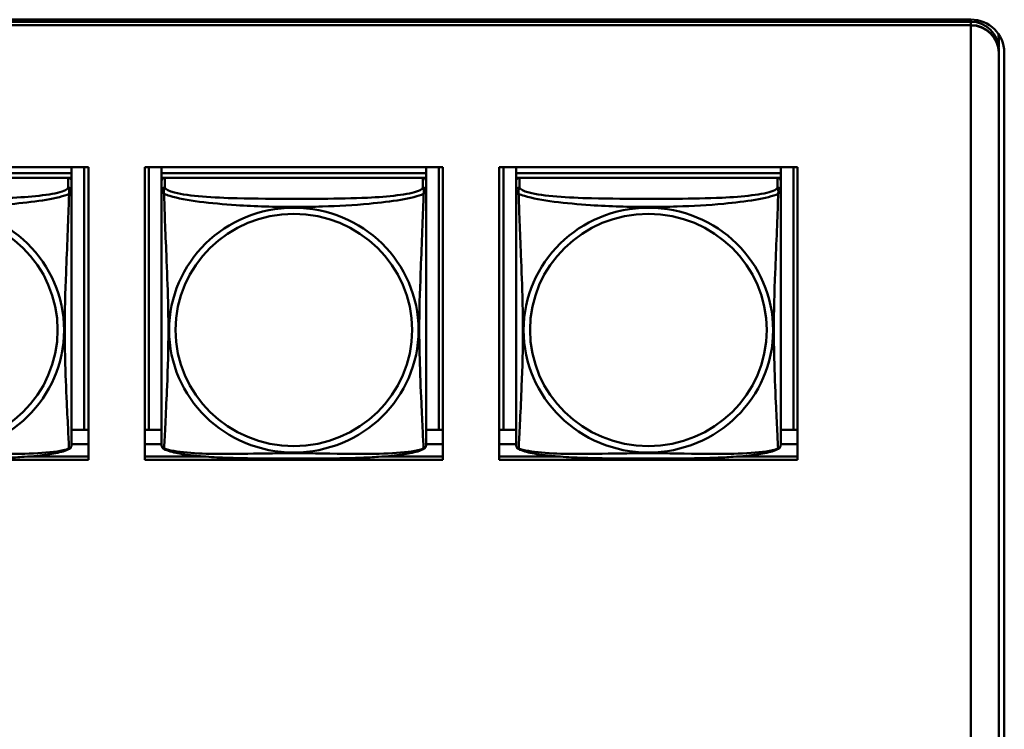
# Model space of a CAD drawing. Header units: inches. Extents: x 7.7 to 68.4, y -5.1 to 39.9.
# Tile 64 of 172: x 50.7 to 52.4, y 12 to 13.2. Entities that reach past the tile are written whole.
import ezdxf

# ---------------------------------------------------------------- set-up
doc = ezdxf.new("R2010")
doc.units = ezdxf.units.IN
doc.header["$MEASUREMENT"] = 0
doc.layers.add('Visible Edges(ROSSANSI)', color=7, linetype='Continuous', lineweight=50)
doc.layers.add('Visible Tangent Edges(ROSSANSI)', color=7, linetype='Continuous', lineweight=50)

msp = doc.modelspace()

# ---------------------------------------------------------------- linework, layer by layer
at = {"layer": 'Visible Edges(ROSSANSI)'}
for p, q in [((40.4676, 13.2393), (52.3623, 13.2393)), ((40.4677, 13.2356), (52.3623, 13.2356)), ((52.3623, 13.2296), (40.4677, 13.2296)), ((52.3623, 13.2294), (52.3623, 13.2291)), ((52.3623, 13.2291), (52.3623, 8.2759)), ((52.4123, 13.2041), (52.4123, 13.1897)), ((52.4124, 13.1804), (52.4124, 13.1864)), ((52.4123, 13.1804), (52.4123, 13.18)), ((52.4123, 8.2269), (52.4123, 13.18)), ((52.4124, 8.2273), (52.4124, 13.1804)), ((52.4223, 13.1804), (52.4223, 8.2273)), ((50.2546, 12.9756), (50.7871, 12.9756)), ((50.7571, 12.9756), (50.7571, 12.9651)), ((50.7797, 12.9756), (50.7797, 12.5064)), ((50.7871, 12.9756), (50.7871, 12.4529)), ((50.8876, 12.4529), (50.8876, 12.9756)), ((50.8876, 12.9756), (51.4201, 12.9756)), ((50.895, 12.5064), (50.895, 12.9756)), ((50.9176, 12.9756), (50.9176, 12.9651)), ((51.3901, 12.9756), (51.3901, 12.9651)), ((51.4127, 12.9756), (51.4127, 12.5064)), ((51.4201, 12.9756), (51.4201, 12.4529)), ((51.5206, 12.4529), (51.5206, 12.9756)), ((51.5206, 12.9756), (52.0531, 12.9756)), ((51.528, 12.5064), (51.528, 12.9756)), ((51.5506, 12.9756), (51.5506, 12.9651)), ((52.0231, 12.9756), (52.0231, 12.9651)), ((52.0457, 12.9756), (52.0457, 12.5064)), ((52.0531, 12.9756), (52.0531, 12.4529)), ((50.7571, 12.9651), (50.2846, 12.9651)), ((50.2846, 12.9651), (50.7571, 12.9651)), ((50.7512, 12.9569), (50.2905, 12.9569)), ((50.7512, 12.9569), (50.7571, 12.9569)), ((50.7571, 12.9651), (50.7571, 12.9569)), ((50.7571, 12.9651), (50.7571, 12.9651)), ((50.7571, 12.9569), (50.7571, 12.9512)), ((51.3901, 12.9651), (50.9176, 12.9651)), ((50.9176, 12.9651), (50.9176, 12.9569)), ((50.9176, 12.9651), (50.9176, 12.9651)), ((50.9176, 12.9651), (51.3901, 12.9651)), ((50.9176, 12.9512), (50.9176, 12.9569)), ((50.9176, 12.9569), (50.9234, 12.9569)), ((51.3842, 12.9569), (50.9235, 12.9569)), ((51.3842, 12.9569), (51.3901, 12.9569)), ((51.3901, 12.9651), (51.3901, 12.9569)), ((51.3901, 12.9651), (51.3901, 12.9651)), ((51.3901, 12.9569), (51.3901, 12.9512)), ((52.0231, 12.9651), (51.5506, 12.9651)), ((51.5506, 12.9651), (51.5506, 12.9569)), ((51.5506, 12.9651), (51.5506, 12.9651)), ((51.5506, 12.9651), (52.0231, 12.9651)), ((51.5506, 12.9512), (51.5506, 12.9569)), ((51.5506, 12.9569), (51.5564, 12.9569)), ((52.0172, 12.9569), (51.5565, 12.9569)), ((52.0172, 12.9569), (52.0231, 12.9569)), ((52.0231, 12.9651), (52.0231, 12.9569)), ((52.0231, 12.9651), (52.0231, 12.9651)), ((52.0231, 12.9569), (52.0231, 12.9512)), ((50.7571, 12.9334), (50.7571, 12.9511)), ((50.9176, 12.9511), (50.9176, 12.9334)), ((51.3901, 12.9334), (51.3901, 12.9511)), ((51.5506, 12.9511), (51.5506, 12.9334)), ((52.0231, 12.9334), (52.0231, 12.9511)), ((50.7797, 12.5064), (50.7571, 12.5064)), ((50.7797, 12.5064), (50.7871, 12.5067)), ((50.895, 12.5064), (50.8876, 12.5067)), ((50.9176, 12.5064), (50.895, 12.5064)), ((51.4127, 12.5064), (51.3901, 12.5064)), ((51.4127, 12.5064), (51.4201, 12.5067)), ((51.528, 12.5064), (51.5206, 12.5067)), ((51.5506, 12.5064), (51.528, 12.5064)), ((52.0457, 12.5064), (52.0231, 12.5064)), ((52.0457, 12.5064), (52.0531, 12.5067)), ((50.7871, 12.4807), (50.7571, 12.4807)), ((50.9176, 12.4807), (50.8876, 12.4807)), ((51.4201, 12.4807), (51.3901, 12.4807)), ((51.5506, 12.4807), (51.5206, 12.4807)), ((52.0531, 12.4807), (52.0231, 12.4807)), ((50.7871, 12.4529), (50.2546, 12.4529)), ((50.682, 12.459), (50.7871, 12.459)), ((50.8876, 12.459), (50.9927, 12.459)), ((51.4201, 12.4529), (50.8876, 12.4529)), ((51.315, 12.459), (51.4201, 12.459)), ((51.5206, 12.459), (51.6257, 12.459)), ((52.0531, 12.4529), (51.5206, 12.4529)), ((51.948, 12.459), (52.0531, 12.459))]:
    msp.add_line(p, q, dxfattribs=at)
for centre, start, end in [((50.7433, 12.4805), 350.8504, 360), ((50.9314, 12.4805), 180, 189.1496), ((51.3763, 12.4805), 350.8504, 360), ((51.5644, 12.4805), 180, 189.1496), ((52.0093, 12.4805), 350.8504, 360)]:
    msp.add_arc(centre, 0.0138, start, end, dxfattribs=at)
for centre, major_axis, start_param, end_param in [((52.3623, 13.1804), (0.06, 0), 0, 1.570796), ((52.3623, 13.1864), (0.0501, 0), 0, 1.570796), ((52.3623, 13.1804), (0.0501, 0), 0, 1.570796), ((52.3623, 13.1804), (0.05, 0), 0, 1.570796), ((52.3623, 13.18), (0.05, 0), 0, 1.570796), ((52.3623, 13.2041), (0.05, 0), 0, 0.21464), ((50.7512, 12.9511), (0.00591, 0), 0, 1.570796), ((50.9235, 12.9511), (-0.00591, 0), 4.712389, 6.283185), ((51.3842, 12.9511), (0.00591, 0), 0, 1.570796), ((51.5565, 12.9511), (-0.00591, 0), 4.712389, 6.283185), ((52.0172, 12.9511), (0.00591, 0), 0, 1.570796)]:
    msp.add_ellipse(centre, major_axis=major_axis, ratio=0.981793, start_param=start_param, end_param=end_param, dxfattribs=at)
for points, knots in [([(50.7571, 12.4805), (50.7571, 12.4805), (50.7571, 12.4814), (50.7571, 12.483), (50.7571, 12.4877), (50.7571, 12.4986), (50.7571, 12.5125), (50.7571, 12.5263), (50.7571, 12.5428), (50.7571, 12.5603), (50.7571, 12.5849), (50.7571, 12.6113), (50.7571, 12.6377), (50.7571, 12.6542), (50.7571, 12.6707), (50.7571, 12.6873), (50.7571, 12.7206), (50.7571, 12.7539), (50.7571, 12.7878), (50.7571, 12.8302), (50.7571, 12.876), (50.7571, 12.9075), (50.7571, 12.92), (50.7571, 12.9293), (50.7571, 12.9334)], [0.352862, 0.352862, 0.352862, 0.352862, 0.404774, 0.404774, 0.404774, 0.550532, 0.550532, 0.550532, 0.69629, 0.69629, 0.69629, 0.902598, 0.902598, 0.902598, 1.03154, 1.03154, 1.03154, 1.289425, 1.289425, 1.289425, 1.610774, 1.610774, 1.610774, 1.73735, 1.73735, 1.73735, 1.73735]), ([(50.9176, 12.9334), (50.9176, 12.9309), (50.9176, 12.9262), (50.9176, 12.9201), (50.9176, 12.9089), (50.9176, 12.8925), (50.9176, 12.8746), (50.9176, 12.8568), (50.9176, 12.8376), (50.9176, 12.8184), (50.9176, 12.7913), (50.9176, 12.7641), (50.9176, 12.7373), (50.9176, 12.7206), (50.9176, 12.704), (50.9176, 12.6873), (50.9176, 12.6541), (50.9176, 12.6209), (50.9176, 12.5887), (50.9176, 12.5485), (50.9176, 12.5081), (50.9176, 12.4895), (50.9176, 12.4837), (50.9176, 12.4805), (50.9176, 12.4805)], [0.325731, 0.325731, 0.325731, 0.325731, 0.404774, 0.404774, 0.404774, 0.550532, 0.550532, 0.550532, 0.69629, 0.69629, 0.69629, 0.902598, 0.902598, 0.902598, 1.03154, 1.03154, 1.03154, 1.289425, 1.289425, 1.289425, 1.610774, 1.610774, 1.610774, 1.710218, 1.710218, 1.710218, 1.710218]), ([(51.3901, 12.4805), (51.3901, 12.4805), (51.3901, 12.4814), (51.3901, 12.483), (51.3901, 12.4877), (51.3901, 12.4986), (51.3901, 12.5125), (51.3901, 12.5263), (51.3901, 12.5428), (51.3901, 12.5603), (51.3901, 12.5849), (51.3901, 12.6113), (51.3901, 12.6377), (51.3901, 12.6542), (51.3901, 12.6707), (51.3901, 12.6873), (51.3901, 12.7206), (51.3901, 12.7539), (51.3901, 12.7878), (51.3901, 12.8302), (51.3901, 12.876), (51.3901, 12.9075), (51.3901, 12.92), (51.3901, 12.9293), (51.3901, 12.9334)], [0.352862, 0.352862, 0.352862, 0.352862, 0.404774, 0.404774, 0.404774, 0.550532, 0.550532, 0.550532, 0.69629, 0.69629, 0.69629, 0.902598, 0.902598, 0.902598, 1.03154, 1.03154, 1.03154, 1.289425, 1.289425, 1.289425, 1.610774, 1.610774, 1.610774, 1.73735, 1.73735, 1.73735, 1.73735]), ([(51.5506, 12.9334), (51.5506, 12.9309), (51.5506, 12.9262), (51.5506, 12.9201), (51.5506, 12.9089), (51.5506, 12.8925), (51.5506, 12.8746), (51.5506, 12.8568), (51.5506, 12.8376), (51.5506, 12.8184), (51.5506, 12.7913), (51.5506, 12.7641), (51.5506, 12.7373), (51.5506, 12.7206), (51.5506, 12.704), (51.5506, 12.6873), (51.5506, 12.6541), (51.5506, 12.6209), (51.5506, 12.5887), (51.5506, 12.5485), (51.5506, 12.5081), (51.5506, 12.4895), (51.5506, 12.4837), (51.5506, 12.4805), (51.5506, 12.4805)], [0.325731, 0.325731, 0.325731, 0.325731, 0.404774, 0.404774, 0.404774, 0.550532, 0.550532, 0.550532, 0.69629, 0.69629, 0.69629, 0.902598, 0.902598, 0.902598, 1.03154, 1.03154, 1.03154, 1.289425, 1.289425, 1.289425, 1.610774, 1.610774, 1.610774, 1.710218, 1.710218, 1.710218, 1.710218]), ([(52.0231, 12.4805), (52.0231, 12.4805), (52.0231, 12.4814), (52.0231, 12.483), (52.0231, 12.4877), (52.0231, 12.4986), (52.0231, 12.5125), (52.0231, 12.5263), (52.0231, 12.5428), (52.0231, 12.5603), (52.0231, 12.5849), (52.0231, 12.6113), (52.0231, 12.6377), (52.0231, 12.6542), (52.0231, 12.6707), (52.0231, 12.6873), (52.0231, 12.7206), (52.0231, 12.7539), (52.0231, 12.7878), (52.0231, 12.8302), (52.0231, 12.876), (52.0231, 12.9075), (52.0231, 12.92), (52.0231, 12.9293), (52.0231, 12.9334)], [0.352862, 0.352862, 0.352862, 0.352862, 0.404774, 0.404774, 0.404774, 0.550532, 0.550532, 0.550532, 0.69629, 0.69629, 0.69629, 0.902598, 0.902598, 0.902598, 1.03154, 1.03154, 1.03154, 1.289425, 1.289425, 1.289425, 1.610774, 1.610774, 1.610774, 1.73735, 1.73735, 1.73735, 1.73735]), ([(50.7529, 12.4724), (50.7495, 12.4706), (50.746, 12.4693), (50.738, 12.4669), (50.7335, 12.4658), (50.724, 12.464), (50.719, 12.4631), (50.7079, 12.4615), (50.7017, 12.4608), (50.6878, 12.4594), (50.68, 12.4588), (50.6622, 12.4576), (50.652, 12.4571), (50.6271, 12.4561), (50.6124, 12.4558), (50.5807, 12.4554), (50.5637, 12.4553), (50.5297, 12.4552), (50.5127, 12.4552), (50.4787, 12.4553), (50.4616, 12.4554), (50.4276, 12.4558), (50.4105, 12.4562), (50.3802, 12.4575), (50.3671, 12.4583), (50.3461, 12.4601), (50.3381, 12.461), (50.3245, 12.4628), (50.3188, 12.4637), (50.3087, 12.4657), (50.3043, 12.4668), (50.296, 12.4692), (50.2923, 12.4705), (50.2888, 12.4724)], [-1.678204, -1.678204, -1.678204, -1.678204, -1.629815, -1.629815, -1.580861, -1.580861, -1.532583, -1.532583, -1.479316, -1.479316, -1.416961, -1.416961, -1.337799, -1.337799, -1.226353, -1.226353, -1.09702, -1.09702, -0.967687, -0.967687, -0.838354, -0.838354, -0.709022, -0.709022, -0.60577, -0.60577, -0.53827, -0.53827, -0.483941, -0.483941, -0.435529, -0.435529, -0.384876, -0.384876, -0.384876, -0.384876]), ([(50.7529, 12.4724), (50.7534, 12.4727), (50.7539, 12.473), (50.7548, 12.4738), (50.7552, 12.4743), (50.7558, 12.4752), (50.7561, 12.4756), (50.7564, 12.4765), (50.7566, 12.4769), (50.7568, 12.4776), (50.7568, 12.478), (50.7569, 12.4783)], [0.02273771, 0.02273771, 0.02273771, 0.02273771, 0.02954865, 0.02954865, 0.03635958, 0.03635958, 0.04317052, 0.04317052, 0.04998146, 0.04998146, 0.0567924, 0.0567924, 0.0567924, 0.0567924]), ([(50.9218, 12.4724), (50.9213, 12.4727), (50.9207, 12.473), (50.9198, 12.4738), (50.9195, 12.4743), (50.9188, 12.4752), (50.9186, 12.4756), (50.9182, 12.4765), (50.9181, 12.4769), (50.9179, 12.4776), (50.9178, 12.478), (50.9178, 12.4783)], [0.02273771, 0.02273771, 0.02273771, 0.02273771, 0.02954865, 0.02954865, 0.03635958, 0.03635958, 0.04317052, 0.04317052, 0.04998146, 0.04998146, 0.0567924, 0.0567924, 0.0567924, 0.0567924]), ([(51.3859, 12.4724), (51.3825, 12.4706), (51.379, 12.4693), (51.371, 12.4669), (51.3665, 12.4658), (51.357, 12.464), (51.352, 12.4631), (51.3409, 12.4615), (51.3347, 12.4608), (51.3208, 12.4594), (51.313, 12.4588), (51.2952, 12.4576), (51.285, 12.4571), (51.2601, 12.4561), (51.2454, 12.4558), (51.2137, 12.4554), (51.1967, 12.4553), (51.1627, 12.4552), (51.1457, 12.4552), (51.1117, 12.4553), (51.0946, 12.4554), (51.0606, 12.4558), (51.0435, 12.4562), (51.0132, 12.4575), (51.0001, 12.4583), (50.9791, 12.4601), (50.9711, 12.461), (50.9575, 12.4628), (50.9518, 12.4637), (50.9417, 12.4657), (50.9373, 12.4668), (50.929, 12.4692), (50.9253, 12.4705), (50.9218, 12.4724)], [-1.678204, -1.678204, -1.678204, -1.678204, -1.629815, -1.629815, -1.580861, -1.580861, -1.532583, -1.532583, -1.479316, -1.479316, -1.416961, -1.416961, -1.337799, -1.337799, -1.226353, -1.226353, -1.09702, -1.09702, -0.967687, -0.967687, -0.838354, -0.838354, -0.709022, -0.709022, -0.60577, -0.60577, -0.53827, -0.53827, -0.483941, -0.483941, -0.435529, -0.435529, -0.384876, -0.384876, -0.384876, -0.384876]), ([(51.3859, 12.4724), (51.3864, 12.4727), (51.3869, 12.473), (51.3878, 12.4738), (51.3882, 12.4743), (51.3888, 12.4752), (51.3891, 12.4756), (51.3894, 12.4765), (51.3896, 12.4769), (51.3898, 12.4776), (51.3898, 12.478), (51.3899, 12.4783)], [0.02273771, 0.02273771, 0.02273771, 0.02273771, 0.02954865, 0.02954865, 0.03635958, 0.03635958, 0.04317052, 0.04317052, 0.04998146, 0.04998146, 0.0567924, 0.0567924, 0.0567924, 0.0567924]), ([(51.5548, 12.4724), (51.5543, 12.4727), (51.5537, 12.473), (51.5528, 12.4738), (51.5525, 12.4743), (51.5518, 12.4752), (51.5516, 12.4756), (51.5512, 12.4765), (51.5511, 12.4769), (51.5509, 12.4776), (51.5508, 12.478), (51.5508, 12.4783)], [0.02273771, 0.02273771, 0.02273771, 0.02273771, 0.02954865, 0.02954865, 0.03635958, 0.03635958, 0.04317052, 0.04317052, 0.04998146, 0.04998146, 0.0567924, 0.0567924, 0.0567924, 0.0567924]), ([(52.0189, 12.4724), (52.0155, 12.4706), (52.012, 12.4693), (52.004, 12.4669), (51.9995, 12.4658), (51.99, 12.464), (51.985, 12.4631), (51.9739, 12.4615), (51.9677, 12.4608), (51.9538, 12.4594), (51.946, 12.4588), (51.9282, 12.4576), (51.918, 12.4571), (51.8931, 12.4561), (51.8784, 12.4558), (51.8467, 12.4554), (51.8297, 12.4553), (51.7957, 12.4552), (51.7787, 12.4552), (51.7447, 12.4553), (51.7276, 12.4554), (51.6936, 12.4558), (51.6765, 12.4562), (51.6462, 12.4575), (51.6331, 12.4583), (51.6121, 12.4601), (51.6041, 12.461), (51.5905, 12.4628), (51.5848, 12.4637), (51.5747, 12.4657), (51.5703, 12.4668), (51.562, 12.4692), (51.5583, 12.4705), (51.5548, 12.4724)], [-1.678204, -1.678204, -1.678204, -1.678204, -1.629815, -1.629815, -1.580861, -1.580861, -1.532583, -1.532583, -1.479316, -1.479316, -1.416961, -1.416961, -1.337799, -1.337799, -1.226353, -1.226353, -1.09702, -1.09702, -0.967687, -0.967687, -0.838354, -0.838354, -0.709022, -0.709022, -0.60577, -0.60577, -0.53827, -0.53827, -0.483941, -0.483941, -0.435529, -0.435529, -0.384876, -0.384876, -0.384876, -0.384876]), ([(52.0189, 12.4724), (52.0194, 12.4727), (52.0199, 12.473), (52.0208, 12.4738), (52.0212, 12.4743), (52.0218, 12.4752), (52.0221, 12.4756), (52.0224, 12.4765), (52.0226, 12.4769), (52.0228, 12.4776), (52.0228, 12.478), (52.0229, 12.4783)], [0.02273771, 0.02273771, 0.02273771, 0.02273771, 0.02954865, 0.02954865, 0.03635958, 0.03635958, 0.04317052, 0.04317052, 0.04998146, 0.04998146, 0.0567924, 0.0567924, 0.0567924, 0.0567924])]:
    msp.add_open_spline(points, degree=3, knots=knots, dxfattribs=at)
at = {"layer": 'Visible Tangent Edges(ROSSANSI)'}
for p, q in [((52.3623, 13.2393), (52.3623, 13.2356)), ((52.3623, 13.2356), (52.3623, 13.2296)), ((50.7512, 12.9569), (50.7512, 12.9392)), ((50.9235, 12.9392), (50.9235, 12.9569)), ((51.3842, 12.9569), (51.3842, 12.9392)), ((51.5565, 12.9392), (51.5565, 12.9569)), ((52.0172, 12.9569), (52.0172, 12.9392))]:
    msp.add_line(p, q, dxfattribs=at)
for centre, major_axis, start_param, end_param in [((50.7512, 12.9334), (0.00591, 0), 0, 1.570796), ((50.9235, 12.9334), (-0.00591, 0), 4.712389, 6.283185), ((51.3842, 12.9334), (0.00591, 0), 0, 1.570796), ((51.5565, 12.9334), (-0.00591, 0), 4.712389, 6.283185), ((52.0172, 12.9334), (0.00591, 0), 0, 1.570796)]:
    msp.add_ellipse(centre, major_axis=major_axis, ratio=0.981793, start_param=start_param, end_param=end_param, dxfattribs=at)
for centre, major_axis in [((50.5208, 12.6847), (0.2227, 0)), ((51.1538, 12.6847), (0.2227, 0)), ((51.7868, 12.6847), (0.2227, 0)), ((50.5208, 12.6849), (0.2113, 0)), ((51.1538, 12.6849), (0.2113, 0)), ((51.7868, 12.6849), (0.2113, 0))]:
    msp.add_ellipse(centre, major_axis=major_axis, ratio=0.981793, dxfattribs=at)
for points, knots in [([(50.7512, 12.9392), (50.7506, 12.9373), (50.7479, 12.9353), (50.7434, 12.9335), (50.7353, 12.9302), (50.7214, 12.9275), (50.7053, 12.9255), (50.6891, 12.9234), (50.6709, 12.9221), (50.6523, 12.9213), (50.626, 12.92), (50.5987, 12.9196), (50.5716, 12.9194), (50.5547, 12.9193), (50.5378, 12.9193), (50.5208, 12.9193), (50.487, 12.9193), (50.4531, 12.9193), (50.4194, 12.9202), (50.3774, 12.9213), (50.3335, 12.924), (50.3079, 12.9304), (50.2979, 12.933), (50.2915, 12.9361), (50.2905, 12.9392)], [0.325731, 0.325731, 0.325731, 0.325731, 0.404774, 0.404774, 0.404774, 0.550532, 0.550532, 0.550532, 0.69629, 0.69629, 0.69629, 0.902598, 0.902598, 0.902598, 1.03154, 1.03154, 1.03154, 1.289425, 1.289425, 1.289425, 1.610774, 1.610774, 1.610774, 1.73735, 1.73735, 1.73735, 1.73735]), ([(50.7512, 12.9392), (50.7512, 12.9388), (50.7514, 12.9385), (50.7517, 12.9377), (50.7518, 12.9373), (50.7521, 12.9366), (50.7522, 12.9363), (50.7524, 12.9358), (50.7524, 12.9356), (50.7526, 12.935), (50.7527, 12.9345), (50.7529, 12.9332), (50.7529, 12.9323), (50.7528, 12.9303), (50.7527, 12.9293), (50.7525, 12.9281)], [-0.0844808, -0.0844808, -0.0844808, -0.0844808, -0.06943799, -0.06943799, -0.05587828, -0.05587828, -0.04740346, -0.04740346, -0.04210669, -0.04210669, -0.03151317, -0.03151317, -0.01456352, -0.01456352, 0.00026741, 0.00026741, 0.00026741, 0.00026741]), ([(50.9222, 12.9281), (50.922, 12.9293), (50.9218, 12.9303), (50.9218, 12.9323), (50.9218, 12.9332), (50.922, 12.9345), (50.9221, 12.935), (50.9223, 12.9356), (50.9223, 12.9358), (50.9225, 12.9363), (50.9226, 12.9366), (50.9228, 12.9373), (50.923, 12.9377), (50.9233, 12.9385), (50.9234, 12.9388), (50.9235, 12.9392)], [-0.00026741, -0.00026741, -0.00026741, -0.00026741, 0.01456352, 0.01456352, 0.03151317, 0.03151317, 0.04210669, 0.04210669, 0.04740346, 0.04740346, 0.05587828, 0.05587828, 0.06943799, 0.06943799, 0.0844808, 0.0844808, 0.0844808, 0.0844808]), ([(51.3842, 12.9392), (51.3836, 12.9373), (51.3809, 12.9353), (51.3764, 12.9335), (51.3683, 12.9302), (51.3544, 12.9275), (51.3383, 12.9255), (51.3221, 12.9234), (51.3039, 12.9221), (51.2853, 12.9213), (51.259, 12.92), (51.2317, 12.9196), (51.2046, 12.9194), (51.1877, 12.9193), (51.1708, 12.9193), (51.1538, 12.9193), (51.12, 12.9193), (51.0861, 12.9193), (51.0524, 12.9202), (51.0104, 12.9213), (50.9665, 12.924), (50.9409, 12.9304), (50.9309, 12.933), (50.9245, 12.9361), (50.9235, 12.9392)], [0.325731, 0.325731, 0.325731, 0.325731, 0.404774, 0.404774, 0.404774, 0.550532, 0.550532, 0.550532, 0.69629, 0.69629, 0.69629, 0.902598, 0.902598, 0.902598, 1.03154, 1.03154, 1.03154, 1.289425, 1.289425, 1.289425, 1.610774, 1.610774, 1.610774, 1.73735, 1.73735, 1.73735, 1.73735]), ([(51.3842, 12.9392), (51.3842, 12.9388), (51.3844, 12.9385), (51.3847, 12.9377), (51.3848, 12.9373), (51.3851, 12.9366), (51.3852, 12.9363), (51.3854, 12.9358), (51.3854, 12.9356), (51.3856, 12.935), (51.3857, 12.9345), (51.3859, 12.9332), (51.3859, 12.9323), (51.3858, 12.9303), (51.3857, 12.9293), (51.3855, 12.9281)], [-0.0844808, -0.0844808, -0.0844808, -0.0844808, -0.06943799, -0.06943799, -0.05587828, -0.05587828, -0.04740346, -0.04740346, -0.04210669, -0.04210669, -0.03151317, -0.03151317, -0.01456352, -0.01456352, 0.00026741, 0.00026741, 0.00026741, 0.00026741]), ([(51.5552, 12.9281), (51.555, 12.9293), (51.5548, 12.9303), (51.5548, 12.9323), (51.5548, 12.9332), (51.555, 12.9345), (51.5551, 12.935), (51.5553, 12.9356), (51.5553, 12.9358), (51.5555, 12.9363), (51.5556, 12.9366), (51.5558, 12.9373), (51.556, 12.9377), (51.5563, 12.9385), (51.5564, 12.9388), (51.5565, 12.9392)], [-0.00026741, -0.00026741, -0.00026741, -0.00026741, 0.01456352, 0.01456352, 0.03151317, 0.03151317, 0.04210669, 0.04210669, 0.04740346, 0.04740346, 0.05587828, 0.05587828, 0.06943799, 0.06943799, 0.0844808, 0.0844808, 0.0844808, 0.0844808]), ([(52.0172, 12.9392), (52.0166, 12.9373), (52.0139, 12.9353), (52.0094, 12.9335), (52.0013, 12.9302), (51.9874, 12.9275), (51.9713, 12.9255), (51.9551, 12.9234), (51.9369, 12.9221), (51.9183, 12.9213), (51.892, 12.92), (51.8647, 12.9196), (51.8376, 12.9194), (51.8207, 12.9193), (51.8038, 12.9193), (51.7868, 12.9193), (51.753, 12.9193), (51.7191, 12.9193), (51.6854, 12.9202), (51.6434, 12.9213), (51.5995, 12.924), (51.5739, 12.9304), (51.5639, 12.933), (51.5575, 12.9361), (51.5565, 12.9392)], [0.325731, 0.325731, 0.325731, 0.325731, 0.404774, 0.404774, 0.404774, 0.550532, 0.550532, 0.550532, 0.69629, 0.69629, 0.69629, 0.902598, 0.902598, 0.902598, 1.03154, 1.03154, 1.03154, 1.289425, 1.289425, 1.289425, 1.610774, 1.610774, 1.610774, 1.73735, 1.73735, 1.73735, 1.73735]), ([(52.0172, 12.9392), (52.0172, 12.9388), (52.0174, 12.9385), (52.0177, 12.9377), (52.0178, 12.9373), (52.0181, 12.9366), (52.0182, 12.9363), (52.0184, 12.9358), (52.0184, 12.9356), (52.0186, 12.935), (52.0187, 12.9345), (52.0189, 12.9332), (52.0189, 12.9323), (52.0188, 12.9303), (52.0187, 12.9293), (52.0185, 12.9281)], [-0.0844808, -0.0844808, -0.0844808, -0.0844808, -0.06943799, -0.06943799, -0.05587828, -0.05587828, -0.04740346, -0.04740346, -0.04210669, -0.04210669, -0.03151317, -0.03151317, -0.01456352, -0.01456352, 0.00026741, 0.00026741, 0.00026741, 0.00026741]), ([(50.2892, 12.9281), (50.292, 12.9268), (50.2955, 12.9256), (50.2995, 12.9244), (50.3271, 12.916), (50.3741, 12.9109), (50.4176, 12.908), (50.4526, 12.9057), (50.4868, 12.9047), (50.5208, 12.9047), (50.5379, 12.9047), (50.5549, 12.9049), (50.5721, 12.9055), (50.5996, 12.9064), (50.6277, 12.9079), (50.6554, 12.9105), (50.6749, 12.9123), (50.6943, 12.9146), (50.7116, 12.9176), (50.7287, 12.9205), (50.7437, 12.9241), (50.7525, 12.9281)], [-1.657319, -1.657319, -1.657319, -1.657319, -1.610774, -1.610774, -1.610774, -1.289425, -1.289425, -1.289425, -1.03154, -1.03154, -1.03154, -0.902598, -0.902598, -0.902598, -0.69629, -0.69629, -0.69629, -0.550532, -0.550532, -0.550532, -0.405761, -0.405761, -0.405761, -0.405761]), ([(50.7525, 12.9281), (50.7524, 12.9242), (50.7523, 12.9196), (50.7521, 12.9146), (50.751, 12.8802), (50.7489, 12.831), (50.7472, 12.7871), (50.7458, 12.7518), (50.7448, 12.7182), (50.7448, 12.6847), (50.7448, 12.668), (50.7451, 12.6513), (50.7455, 12.6346), (50.7462, 12.6078), (50.7473, 12.5807), (50.7485, 12.5549), (50.7493, 12.5367), (50.7502, 12.5192), (50.7509, 12.5044), (50.7516, 12.4898), (50.7522, 12.4782), (50.7525, 12.4732)], [-1.657319, -1.657319, -1.657319, -1.657319, -1.610774, -1.610774, -1.610774, -1.289425, -1.289425, -1.289425, -1.03154, -1.03154, -1.03154, -0.902598, -0.902598, -0.902598, -0.69629, -0.69629, -0.69629, -0.550532, -0.550532, -0.550532, -0.405761, -0.405761, -0.405761, -0.405761]), ([(50.7525, 12.9281), (50.7533, 12.9287), (50.7539, 12.9292), (50.7551, 12.9302), (50.7555, 12.9306), (50.7561, 12.9311), (50.7563, 12.9313), (50.7565, 12.9316), (50.7566, 12.9316), (50.7567, 12.9319), (50.7568, 12.932), (50.757, 12.9323), (50.757, 12.9325), (50.7571, 12.9329), (50.7571, 12.9331), (50.7571, 12.9334)], [-0.00026741, -0.00026741, -0.00026741, -0.00026741, 0.01456352, 0.01456352, 0.03151317, 0.03151317, 0.04210669, 0.04210669, 0.04740346, 0.04740346, 0.05587828, 0.05587828, 0.06943799, 0.06943799, 0.0844808, 0.0844808, 0.0844808, 0.0844808]), ([(50.9176, 12.9334), (50.9176, 12.9331), (50.9176, 12.9329), (50.9177, 12.9325), (50.9177, 12.9323), (50.9179, 12.932), (50.9179, 12.9319), (50.9181, 12.9316), (50.9181, 12.9316), (50.9184, 12.9313), (50.9186, 12.9311), (50.9191, 12.9306), (50.9196, 12.9302), (50.9208, 12.9292), (50.9214, 12.9287), (50.9222, 12.9281)], [-0.0844808, -0.0844808, -0.0844808, -0.0844808, -0.06943799, -0.06943799, -0.05587828, -0.05587828, -0.04740346, -0.04740346, -0.04210669, -0.04210669, -0.03151317, -0.03151317, -0.01456352, -0.01456352, 0.00026741, 0.00026741, 0.00026741, 0.00026741]), ([(50.9222, 12.9281), (50.925, 12.9268), (50.9285, 12.9256), (50.9325, 12.9244), (50.9601, 12.916), (51.0071, 12.9109), (51.0506, 12.908), (51.0856, 12.9057), (51.1198, 12.9047), (51.1538, 12.9047), (51.1709, 12.9047), (51.1879, 12.9049), (51.2051, 12.9055), (51.2326, 12.9064), (51.2607, 12.9079), (51.2884, 12.9105), (51.3079, 12.9123), (51.3273, 12.9146), (51.3446, 12.9176), (51.3617, 12.9205), (51.3767, 12.9241), (51.3855, 12.9281)], [-1.657319, -1.657319, -1.657319, -1.657319, -1.610774, -1.610774, -1.610774, -1.289425, -1.289425, -1.289425, -1.03154, -1.03154, -1.03154, -0.902598, -0.902598, -0.902598, -0.69629, -0.69629, -0.69629, -0.550532, -0.550532, -0.550532, -0.405761, -0.405761, -0.405761, -0.405761]), ([(50.9222, 12.4732), (50.9223, 12.4748), (50.9224, 12.4771), (50.9226, 12.48), (50.9237, 12.4998), (50.9258, 12.543), (50.9275, 12.5845), (50.9289, 12.6178), (50.9299, 12.6513), (50.9299, 12.6847), (50.9299, 12.7015), (50.9296, 12.7182), (50.9292, 12.7352), (50.9285, 12.7625), (50.9274, 12.7905), (50.9262, 12.8191), (50.9254, 12.8393), (50.9245, 12.8597), (50.9238, 12.879), (50.9231, 12.8981), (50.9225, 12.9158), (50.9222, 12.9281)], [-1.657319, -1.657319, -1.657319, -1.657319, -1.610774, -1.610774, -1.610774, -1.289425, -1.289425, -1.289425, -1.03154, -1.03154, -1.03154, -0.902598, -0.902598, -0.902598, -0.69629, -0.69629, -0.69629, -0.550532, -0.550532, -0.550532, -0.405761, -0.405761, -0.405761, -0.405761]), ([(51.3855, 12.9281), (51.3854, 12.9242), (51.3853, 12.9196), (51.3851, 12.9146), (51.384, 12.8802), (51.3819, 12.831), (51.3802, 12.7871), (51.3788, 12.7518), (51.3778, 12.7182), (51.3778, 12.6847), (51.3778, 12.668), (51.3781, 12.6513), (51.3785, 12.6346), (51.3792, 12.6078), (51.3803, 12.5807), (51.3815, 12.5549), (51.3823, 12.5367), (51.3832, 12.5192), (51.3839, 12.5044), (51.3846, 12.4898), (51.3852, 12.4782), (51.3855, 12.4732)], [-1.657319, -1.657319, -1.657319, -1.657319, -1.610774, -1.610774, -1.610774, -1.289425, -1.289425, -1.289425, -1.03154, -1.03154, -1.03154, -0.902598, -0.902598, -0.902598, -0.69629, -0.69629, -0.69629, -0.550532, -0.550532, -0.550532, -0.405761, -0.405761, -0.405761, -0.405761]), ([(51.3855, 12.9281), (51.3863, 12.9287), (51.3869, 12.9292), (51.3881, 12.9302), (51.3885, 12.9306), (51.3891, 12.9311), (51.3893, 12.9313), (51.3895, 12.9316), (51.3896, 12.9316), (51.3897, 12.9319), (51.3898, 12.932), (51.39, 12.9323), (51.39, 12.9325), (51.3901, 12.9329), (51.3901, 12.9331), (51.3901, 12.9334)], [-0.00026741, -0.00026741, -0.00026741, -0.00026741, 0.01456352, 0.01456352, 0.03151317, 0.03151317, 0.04210669, 0.04210669, 0.04740346, 0.04740346, 0.05587828, 0.05587828, 0.06943799, 0.06943799, 0.0844808, 0.0844808, 0.0844808, 0.0844808]), ([(51.5506, 12.9334), (51.5506, 12.9331), (51.5506, 12.9329), (51.5507, 12.9325), (51.5507, 12.9323), (51.5509, 12.932), (51.5509, 12.9319), (51.5511, 12.9316), (51.5511, 12.9316), (51.5514, 12.9313), (51.5516, 12.9311), (51.5521, 12.9306), (51.5526, 12.9302), (51.5538, 12.9292), (51.5544, 12.9287), (51.5552, 12.9281)], [-0.0844808, -0.0844808, -0.0844808, -0.0844808, -0.06943799, -0.06943799, -0.05587828, -0.05587828, -0.04740346, -0.04740346, -0.04210669, -0.04210669, -0.03151317, -0.03151317, -0.01456352, -0.01456352, 0.00026741, 0.00026741, 0.00026741, 0.00026741]), ([(51.5552, 12.9281), (51.558, 12.9268), (51.5615, 12.9256), (51.5655, 12.9244), (51.5931, 12.916), (51.6401, 12.9109), (51.6836, 12.908), (51.7186, 12.9057), (51.7528, 12.9047), (51.7868, 12.9047), (51.8039, 12.9047), (51.8209, 12.9049), (51.8381, 12.9055), (51.8656, 12.9064), (51.8937, 12.9079), (51.9214, 12.9105), (51.9409, 12.9123), (51.9603, 12.9146), (51.9776, 12.9176), (51.9947, 12.9205), (52.0097, 12.9241), (52.0185, 12.9281)], [-1.657319, -1.657319, -1.657319, -1.657319, -1.610774, -1.610774, -1.610774, -1.289425, -1.289425, -1.289425, -1.03154, -1.03154, -1.03154, -0.902598, -0.902598, -0.902598, -0.69629, -0.69629, -0.69629, -0.550532, -0.550532, -0.550532, -0.405761, -0.405761, -0.405761, -0.405761]), ([(51.5552, 12.4732), (51.5553, 12.4748), (51.5554, 12.4771), (51.5556, 12.48), (51.5567, 12.4998), (51.5588, 12.543), (51.5605, 12.5845), (51.5619, 12.6178), (51.5629, 12.6513), (51.5629, 12.6847), (51.5629, 12.7015), (51.5626, 12.7182), (51.5622, 12.7352), (51.5615, 12.7625), (51.5604, 12.7905), (51.5592, 12.8191), (51.5584, 12.8393), (51.5575, 12.8597), (51.5568, 12.879), (51.5561, 12.8981), (51.5555, 12.9158), (51.5552, 12.9281)], [-1.657319, -1.657319, -1.657319, -1.657319, -1.610774, -1.610774, -1.610774, -1.289425, -1.289425, -1.289425, -1.03154, -1.03154, -1.03154, -0.902598, -0.902598, -0.902598, -0.69629, -0.69629, -0.69629, -0.550532, -0.550532, -0.550532, -0.405761, -0.405761, -0.405761, -0.405761]), ([(52.0185, 12.9281), (52.0184, 12.9242), (52.0183, 12.9196), (52.0181, 12.9146), (52.017, 12.8802), (52.0149, 12.831), (52.0132, 12.7871), (52.0118, 12.7518), (52.0108, 12.7182), (52.0108, 12.6847), (52.0108, 12.668), (52.0111, 12.6513), (52.0115, 12.6346), (52.0122, 12.6078), (52.0133, 12.5807), (52.0145, 12.5549), (52.0153, 12.5367), (52.0162, 12.5192), (52.0169, 12.5044), (52.0176, 12.4898), (52.0182, 12.4782), (52.0185, 12.4732)], [-1.657319, -1.657319, -1.657319, -1.657319, -1.610774, -1.610774, -1.610774, -1.289425, -1.289425, -1.289425, -1.03154, -1.03154, -1.03154, -0.902598, -0.902598, -0.902598, -0.69629, -0.69629, -0.69629, -0.550532, -0.550532, -0.550532, -0.405761, -0.405761, -0.405761, -0.405761]), ([(52.0185, 12.9281), (52.0193, 12.9287), (52.0199, 12.9292), (52.0211, 12.9302), (52.0215, 12.9306), (52.0221, 12.9311), (52.0223, 12.9313), (52.0225, 12.9316), (52.0226, 12.9316), (52.0227, 12.9319), (52.0228, 12.932), (52.023, 12.9323), (52.023, 12.9325), (52.0231, 12.9329), (52.0231, 12.9331), (52.0231, 12.9334)], [-0.00026741, -0.00026741, -0.00026741, -0.00026741, 0.01456352, 0.01456352, 0.03151317, 0.03151317, 0.04210669, 0.04210669, 0.04740346, 0.04740346, 0.05587828, 0.05587828, 0.06943799, 0.06943799, 0.0844808, 0.0844808, 0.0844808, 0.0844808]), ([(50.7525, 12.4732), (50.7497, 12.4721), (50.7462, 12.4711), (50.7422, 12.4702), (50.7146, 12.464), (50.6676, 12.4631), (50.624, 12.4635), (50.5891, 12.4639), (50.5549, 12.4648), (50.5208, 12.4648), (50.5038, 12.4648), (50.4868, 12.4646), (50.4696, 12.4644), (50.4421, 12.4639), (50.414, 12.4632), (50.3863, 12.4635), (50.3667, 12.4637), (50.3474, 12.4643), (50.3301, 12.4659), (50.3129, 12.4674), (50.298, 12.4699), (50.2892, 12.4732)], [-1.657319, -1.657319, -1.657319, -1.657319, -1.610774, -1.610774, -1.610774, -1.289425, -1.289425, -1.289425, -1.03154, -1.03154, -1.03154, -0.902598, -0.902598, -0.902598, -0.69629, -0.69629, -0.69629, -0.550532, -0.550532, -0.550532, -0.405761, -0.405761, -0.405761, -0.405761]), ([(50.7569, 12.4783), (50.7569, 12.4782), (50.7569, 12.4782), (50.7568, 12.4778), (50.7567, 12.4775), (50.7566, 12.477), (50.7565, 12.4768), (50.7563, 12.4762), (50.7561, 12.4759), (50.7555, 12.475), (50.7551, 12.4745), (50.7539, 12.4737), (50.7533, 12.4734), (50.7525, 12.4732)], [-0.0567924, -0.0567924, -0.0567924, -0.0567924, -0.05587828, -0.05587828, -0.04740346, -0.04740346, -0.04210669, -0.04210669, -0.03151317, -0.03151317, -0.01456352, -0.01456352, 0.00026741, 0.00026741, 0.00026741, 0.00026741]), ([(50.7525, 12.4732), (50.7527, 12.4729), (50.7528, 12.4726), (50.7529, 12.4724), (50.7529, 12.4724), (50.7529, 12.4724)], [-0.00026741, -0.00026741, -0.00026741, -0.00026741, 0.01456352, 0.01456352, 0.02273771, 0.02273771, 0.02273771, 0.02273771]), ([(50.9222, 12.4732), (50.9214, 12.4734), (50.9208, 12.4737), (50.9196, 12.4745), (50.9191, 12.475), (50.9186, 12.4759), (50.9184, 12.4762), (50.9181, 12.4768), (50.9181, 12.477), (50.9179, 12.4775), (50.9179, 12.4778), (50.9178, 12.4782), (50.9178, 12.4782), (50.9178, 12.4783)], [-0.00026741, -0.00026741, -0.00026741, -0.00026741, 0.01456352, 0.01456352, 0.03151317, 0.03151317, 0.04210669, 0.04210669, 0.04740346, 0.04740346, 0.05587828, 0.05587828, 0.0567924, 0.0567924, 0.0567924, 0.0567924]), ([(50.9218, 12.4724), (50.9218, 12.4724), (50.9218, 12.4724), (50.9218, 12.4726), (50.922, 12.4729), (50.9222, 12.4732)], [-0.02273771, -0.02273771, -0.02273771, -0.02273771, -0.01456352, -0.01456352, 0.00026741, 0.00026741, 0.00026741, 0.00026741]), ([(51.3855, 12.4732), (51.3827, 12.4721), (51.3792, 12.4711), (51.3752, 12.4702), (51.3476, 12.464), (51.3006, 12.4631), (51.257, 12.4635), (51.2221, 12.4639), (51.1879, 12.4648), (51.1538, 12.4648), (51.1368, 12.4648), (51.1198, 12.4646), (51.1026, 12.4644), (51.0751, 12.4639), (51.047, 12.4632), (51.0193, 12.4635), (50.9997, 12.4637), (50.9804, 12.4643), (50.9631, 12.4659), (50.9459, 12.4674), (50.931, 12.4699), (50.9222, 12.4732)], [-1.657319, -1.657319, -1.657319, -1.657319, -1.610774, -1.610774, -1.610774, -1.289425, -1.289425, -1.289425, -1.03154, -1.03154, -1.03154, -0.902598, -0.902598, -0.902598, -0.69629, -0.69629, -0.69629, -0.550532, -0.550532, -0.550532, -0.405761, -0.405761, -0.405761, -0.405761]), ([(51.3899, 12.4783), (51.3899, 12.4782), (51.3899, 12.4782), (51.3898, 12.4778), (51.3897, 12.4775), (51.3896, 12.477), (51.3895, 12.4768), (51.3893, 12.4762), (51.3891, 12.4759), (51.3885, 12.475), (51.3881, 12.4745), (51.3869, 12.4737), (51.3863, 12.4734), (51.3855, 12.4732)], [-0.0567924, -0.0567924, -0.0567924, -0.0567924, -0.05587828, -0.05587828, -0.04740346, -0.04740346, -0.04210669, -0.04210669, -0.03151317, -0.03151317, -0.01456352, -0.01456352, 0.00026741, 0.00026741, 0.00026741, 0.00026741]), ([(51.3855, 12.4732), (51.3857, 12.4729), (51.3858, 12.4726), (51.3859, 12.4724), (51.3859, 12.4724), (51.3859, 12.4724)], [-0.00026741, -0.00026741, -0.00026741, -0.00026741, 0.01456352, 0.01456352, 0.02273771, 0.02273771, 0.02273771, 0.02273771]), ([(51.5552, 12.4732), (51.5544, 12.4734), (51.5538, 12.4737), (51.5526, 12.4745), (51.5521, 12.475), (51.5516, 12.4759), (51.5514, 12.4762), (51.5511, 12.4768), (51.5511, 12.477), (51.5509, 12.4775), (51.5509, 12.4778), (51.5508, 12.4782), (51.5508, 12.4782), (51.5508, 12.4783)], [-0.00026741, -0.00026741, -0.00026741, -0.00026741, 0.01456352, 0.01456352, 0.03151317, 0.03151317, 0.04210669, 0.04210669, 0.04740346, 0.04740346, 0.05587828, 0.05587828, 0.0567924, 0.0567924, 0.0567924, 0.0567924]), ([(51.5548, 12.4724), (51.5548, 12.4724), (51.5548, 12.4724), (51.5548, 12.4726), (51.555, 12.4729), (51.5552, 12.4732)], [-0.02273771, -0.02273771, -0.02273771, -0.02273771, -0.01456352, -0.01456352, 0.00026741, 0.00026741, 0.00026741, 0.00026741]), ([(52.0185, 12.4732), (52.0157, 12.4721), (52.0122, 12.4711), (52.0082, 12.4702), (51.9806, 12.464), (51.9336, 12.4631), (51.89, 12.4635), (51.8551, 12.4639), (51.8209, 12.4648), (51.7868, 12.4648), (51.7698, 12.4648), (51.7528, 12.4646), (51.7356, 12.4644), (51.7081, 12.4639), (51.68, 12.4632), (51.6523, 12.4635), (51.6327, 12.4637), (51.6134, 12.4643), (51.5961, 12.4659), (51.5789, 12.4674), (51.564, 12.4699), (51.5552, 12.4732)], [-1.657319, -1.657319, -1.657319, -1.657319, -1.610774, -1.610774, -1.610774, -1.289425, -1.289425, -1.289425, -1.03154, -1.03154, -1.03154, -0.902598, -0.902598, -0.902598, -0.69629, -0.69629, -0.69629, -0.550532, -0.550532, -0.550532, -0.405761, -0.405761, -0.405761, -0.405761]), ([(52.0229, 12.4783), (52.0229, 12.4782), (52.0229, 12.4782), (52.0228, 12.4778), (52.0227, 12.4775), (52.0226, 12.477), (52.0225, 12.4768), (52.0223, 12.4762), (52.0221, 12.4759), (52.0215, 12.475), (52.0211, 12.4745), (52.0199, 12.4737), (52.0193, 12.4734), (52.0185, 12.4732)], [-0.0567924, -0.0567924, -0.0567924, -0.0567924, -0.05587828, -0.05587828, -0.04740346, -0.04740346, -0.04210669, -0.04210669, -0.03151317, -0.03151317, -0.01456352, -0.01456352, 0.00026741, 0.00026741, 0.00026741, 0.00026741]), ([(52.0185, 12.4732), (52.0187, 12.4729), (52.0188, 12.4726), (52.0189, 12.4724), (52.0189, 12.4724), (52.0189, 12.4724)], [-0.00026741, -0.00026741, -0.00026741, -0.00026741, 0.01456352, 0.01456352, 0.02273771, 0.02273771, 0.02273771, 0.02273771])]:
    msp.add_open_spline(points, degree=3, knots=knots, dxfattribs=at)

doc.saveas('drawing.dxf')
